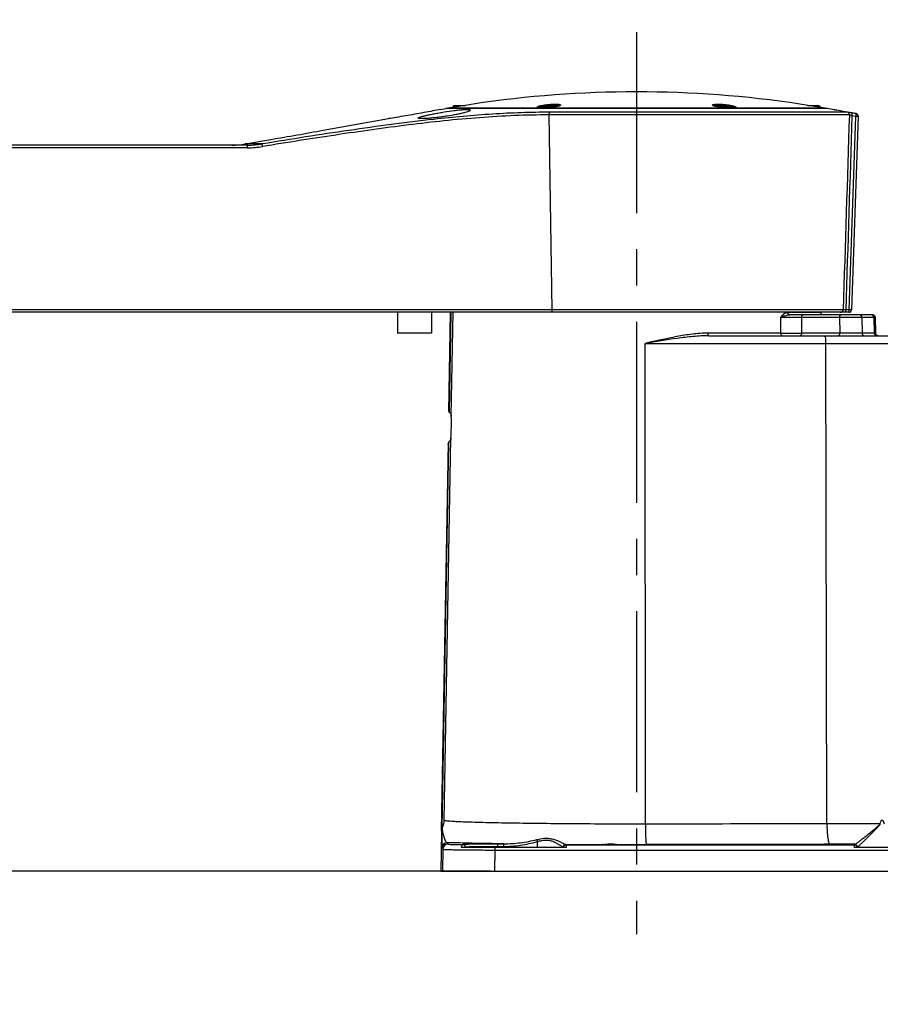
# Model space of a CAD drawing. Header units: millimetres. Extents: x 0 to 3360, y 0 to 2376.
# Tile 91 of 144: x 1867 to 2196, y 726 to 1103. Entities that reach past the tile are written whole.
import ezdxf

# ---------------------------------------------------------------- set-up
doc = ezdxf.new("R2010")
doc.units = ezdxf.units.MM
doc.header["$LTSCALE"] = 184.8
doc.linetypes.add('CENTER', pattern=[0.6, 0.375, -0.075, 0.075, -0.075])
doc.layers.get('0').update_dxf_attribs({"linetype": 'CONTINUOUS'})
for name, color, linetype in [('1_DESIGN', 7, 'CONTINUOUS'), ('ASSY', 7, 'CONTINUOUS'), ('AXIS', 7, 'CONTINUOUS'), ('CHAMFER', 7, 'CONTINUOUS'), ('DRAFT', 7, 'CONTINUOUS'), ('DRIV_DIM', 7, 'CONTINUOUS'), ('HOLE', 7, 'CONTINUOUS'), ('ROUND', 7, 'CONTINUOUS')]:
    doc.layers.add(name, color=color, linetype=linetype)
doc.styles.get("Standard").update_dxf_attribs({"font": 'txt', "width": 0.8})
doc.dimstyles.new('DIMSTYLE_2', dxfattribs={"dimtxt": 19, "dimasz": 9, "dimexe": 2, "dimexo": 1.5, "dimgap": 4.75, "dimtad": 1, "dimdec": 3, "dimdsep": 46, "dimtxsty": 'STANDARD', "dimblk": 'OPEN', "dimblk1": 'OPEN', "dimblk2": 'OPEN', "dimcen": 0.09, "dimadec": 3, "dimazin": 2, "dimtp": 0.5, "dimtm": 0.5, "dimtfac": 1, "dimtdec": 3, "dimtofl": 0, "dimtmove": 0, "dimatfit": 3, "dimldrblk": 'OPEN', "dimfxl": 1, "dimtolj": 1, "dimarcsym": 0})
doc.dimstyles.new('DIMSTYLE_22', dxfattribs={"dimtxt": 19, "dimasz": 9, "dimexe": 2, "dimexo": 1.5, "dimgap": 4.75, "dimtad": 1, "dimdec": 0, "dimdsep": 46, "dimtxsty": 'STANDARD', "dimblk": 'OPEN', "dimblk1": 'OPEN', "dimblk2": 'OPEN', "dimcen": 0.09, "dimadec": 0, "dimazin": 2, "dimtp": 0.8, "dimtm": 0.8, "dimtfac": 1, "dimtdec": 0, "dimtofl": 0, "dimtmove": 0, "dimatfit": 3, "dimldrblk": 'OPEN', "dimfxl": 1, "dimtolj": 1, "dimarcsym": 0})
doc.dimstyles.new('DIMSTYLE_4', dxfattribs={"dimtxt": 19, "dimasz": 9, "dimexe": 2, "dimexo": 1.5, "dimgap": 4.75, "dimtad": 1, "dimdec": 3, "dimdsep": 46, "dimtxsty": 'STANDARD', "dimblk": 'OPEN', "dimblk1": 'OPEN', "dimblk2": 'OPEN', "dimcen": 0.09, "dimadec": 3, "dimazin": 2, "dimtp": 0.3, "dimtm": 0.3, "dimtfac": 1, "dimtdec": 3, "dimtofl": 0, "dimtmove": 0, "dimatfit": 3, "dimldrblk": 'OPEN', "dimfxl": 1, "dimtolj": 1, "dimarcsym": 0})

# ---------------------------------------------------------------- blocks, each defined once
blk = doc.blocks.new('_OPEN')
at = {"color": 0, "linetype": 'BYBLOCK'}
for p, q in [((0, 0), (-1, 0.333)), ((-1, -0.333), (0, 0)), ((-1, 0), (0, 0))]:
    blk.add_line(p, q, dxfattribs=at)
blk = doc.blocks.new('*D72')
at = {"layer": 'DRIV_DIM', "color": 2, "linetype": 'CONTINUOUS'}
for p, q in [((1841.49, 1375.67), (2429.98, 1375.67)), ((2427.98, 1375.67), (2427.98, 1076.35)), ((2427.98, 777.02), (2427.98, 1076.35)), ((2260.49, 777.02), (2429.98, 777.02))]:
    blk.add_line(p, q, dxfattribs=at)
at = {"layer": 'DRIV_DIM', "color": 2, "linetype": 'CONTINUOUS', "xscale": 9, "yscale": 9, "zscale": 9}
for p, rotation in [((2427.98, 1375.67), 90), ((2427.98, 777.02), 270)]:
    blk.add_blockref('_OPEN', p, dxfattribs=dict(at, rotation=rotation))
blk = doc.blocks.new('*D73')
at = {"layer": 'DRIV_DIM', "color": 2, "linetype": 'CONTINUOUS'}
for p, q in [((1748.13, 991.02), (1748.13, 884.02)), ((1748.13, 777.02), (1748.13, 884.02)), ((2047.14, 777.02), (1746.13, 777.02))]:
    blk.add_line(p, q, dxfattribs=at)
at = {"layer": 'DRIV_DIM', "color": 2, "linetype": 'CONTINUOUS', "xscale": 9, "yscale": 9, "zscale": 9}
for p, rotation in [((1748.13, 991.02), 90), ((1748.13, 777.02), 270)]:
    blk.add_blockref('_OPEN', p, dxfattribs=dict(at, rotation=rotation))
blk = doc.blocks.new('*D74')
at = {"layer": 'DRIV_DIM', "color": 2, "linetype": 'CONTINUOUS'}
for p, q in [((1649.56, 1065.02), (1649.56, 921.02)), ((1649.56, 777.02), (1649.56, 921.02)), ((2047.14, 777.02), (1647.56, 777.02))]:
    blk.add_line(p, q, dxfattribs=at)
at = {"layer": 'DRIV_DIM', "color": 2, "linetype": 'CONTINUOUS', "xscale": 9, "yscale": 9, "zscale": 9}
for p, rotation in [((1649.56, 1065.02), 90), ((1649.56, 777.02), 270)]:
    blk.add_blockref('_OPEN', p, dxfattribs=dict(at, rotation=rotation))
blk = doc.blocks.new('*D75')
at = {"layer": 'DRIV_DIM', "color": 2, "linetype": 'CONTINUOUS'}
for p, q in [((1596.61, 1019.02), (1596.61, 898.02)), ((1596.61, 777.02), (1596.61, 898.02)), ((2047.14, 777.02), (1594.61, 777.02))]:
    blk.add_line(p, q, dxfattribs=at)
at = {"layer": 'DRIV_DIM', "color": 2, "linetype": 'CONTINUOUS', "xscale": 9, "yscale": 9, "zscale": 9}
for p, rotation in [((1596.61, 1019.02), 90), ((1596.61, 777.02), 270)]:
    blk.add_blockref('_OPEN', p, dxfattribs=dict(at, rotation=rotation))
blk = doc.blocks.new('*D76')
at = {"layer": 'DRIV_DIM', "color": 2, "linetype": 'CONTINUOUS'}
for p, q in [((2047.14, 777.02), (1594.61, 777.02)), ((1596.61, 777.02), (1596.61, 751.52)), ((1596.61, 726.02), (1596.61, 751.52)), ((1514.49, 726.02), (1598.61, 726.02))]:
    blk.add_line(p, q, dxfattribs=at)
at = {"layer": 'DRIV_DIM', "color": 2, "linetype": 'CONTINUOUS', "xscale": 9, "yscale": 9, "zscale": 9}
for p, rotation in [((1596.61, 777.02), 90), ((1596.61, 726.02), 270)]:
    blk.add_blockref('_OPEN', p, dxfattribs=dict(at, rotation=rotation))

msp = doc.modelspace()

# ---------------------------------------------------------------- linework, layer by layer
at = {"color": 7, "linetype": 'CONTINUOUS'}
msp.add_line((2175.99336, 1069.02288), (2029.99336, 1069.02288), dxfattribs=at)
at = {"color": 9, "linetype": 'CONTINUOUS'}
msp.add_line((2048.78312, 786.02288), (2048.78312, 785.09179), dxfattribs=at)
at = {"layer": '1_DESIGN', "color": 9, "linetype": 'CONTINUOUS'}
for p, q in [((2034.96744, 1069.80761), (2032.79913, 1069.80761)), ((2072.68759, 1069.80761), (2066.29913, 1069.80761)), ((2139.68759, 1069.80761), (2133.29913, 1069.80761)), ((2173.18759, 1069.80761), (2171.01927, 1069.80761))]:
    msp.add_line(p, q, dxfattribs=at)
at = {"layer": '1_DESIGN', "color": 7, "linetype": 'CONTINUOUS'}
for p, q in [((2033.66002, 1070.22288), (2037.52052, 1070.22288)), ((2067.16002, 1070.22288), (2071.82669, 1070.22288)), ((2134.16002, 1070.22288), (2138.82669, 1070.22288)), ((2168.46617, 1070.22288), (2172.32669, 1070.22288))]:
    msp.add_line(p, q, dxfattribs=at)
for centre, radius, start, end in [((2035.99336, 1067.26702), 4.08138, 141.5024533, 148.3065097), ((2033.66002, 1069.12288), 1.1, 90, 141.5024533), ((2069.49336, 1067.26702), 4.08138, 141.5024533, 150.0072624), ((2067.16002, 1069.12288), 1.1, 90, 141.5024533), ((2071.82669, 1069.12288), 1.1, 38.4975467, 90), ((2069.49336, 1067.26702), 4.08138, 38.4001541, 38.4975467), ((2136.49336, 1067.26702), 4.08138, 141.5024533, 141.5981616), ((2134.16002, 1069.12288), 1.1, 90, 141.5024533), ((2138.82669, 1069.12288), 1.1, 38.4975467, 90), ((2136.49336, 1067.26702), 4.08138, 29.9912237, 38.4975467), ((2172.32669, 1069.12288), 1.1, 38.4975467, 90), ((2169.99336, 1067.26702), 4.08138, 31.6934885, 38.4975467)]:
    msp.add_arc(centre, radius, start, end, dxfattribs=at)
at = {"layer": 'ASSY', "color": 7, "linetype": 'CONTINUOUS'}
for p, q in [((2011.49336, 991.02288), (2011.49336, 983.02288)), ((2024.49336, 991.02288), (2024.49336, 983.02288)), ((2024.49336, 983.02288), (2011.49336, 983.02288))]:
    msp.add_line(p, q, dxfattribs=at)
at = {"layer": 'AXIS', "color": 7, "linetype": 'CENTER'}
msp.add_line((2102.99336, 1098.27311), (2102.99336, 752.90525), dxfattribs=at)
at = {"layer": 'AXIS', "color": 7, "linetype": 'CONTINUOUS'}
for p, q in [((2027.99336, 1068.67022), (2029.99336, 1069.02288)), ((1982.99336, 1060.73551), (2007.99336, 1065.14368)), ((1953.1802, 1055.47865), (1962.99336, 1057.20897))]:
    msp.add_line(p, q, dxfattribs=at)
msp.add_arc((1838.76675, 1820.20916), 773.04691, 279.24737644, 280.75262356, dxfattribs=at)
at = {"layer": 'AXIS', "color": 9, "linetype": 'CONTINUOUS'}
for centre, radius, start, end in [((2102.04486, 5098.86734), 4311.69864, 269.65189754, 269.84363055), ((2102.99294, 5463.03694), 4675.86953, 269.91352384, 270.04605151)]:
    msp.add_arc(centre, radius, start, end, dxfattribs=at)
at = {"layer": 'AXIS', "color": 7, "linetype": 'CONTINUOUS'}
msp.add_ellipse((2092.99336, 787.16252), major_axis=(3, 0), ratio=0.017455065, start_param=3.141592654, end_param=6.479596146, dxfattribs=at)
for points, knots in [([(2027.99336, 1068.67022), (2027.00994, 1068.47378), (2023.68586, 1067.82413), (2018.00795, 1066.78953), (2012.3205, 1065.83368), (2008.97996, 1065.29936), (2007.99336, 1065.14368)], [0, 0, 0, 0, 0.148132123, 0.50029268, 0.852463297, 1, 1, 1, 1]), ([(2019.3812, 1065.3564), (2019.3812, 1065.38919), (2019.4466, 1065.46886), (2019.69784, 1065.6147), (2020.25533, 1065.82068), (2021.1664, 1066.08236), (2022.39215, 1066.3821), (2023.87811, 1066.70558), (2025.57177, 1067.04187), (2027.40942, 1067.37824), (2029.94688, 1067.80655), (2032.44667, 1068.17737), (2034.81355, 1068.45976), (2036.32371, 1068.60078), (2037.42445, 1068.66535), (2038.15861, 1068.67263), (2038.57981, 1068.66054), (2038.92338, 1068.62551), (2039.17482, 1068.58101), (2039.3812, 1068.48894), (2039.3812, 1068.40515)], [0, 0, 0, 0, 0.00480875, 0.013377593, 0.043522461, 0.090614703, 0.152975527, 0.228268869, 0.313701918, 0.406144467, 0.502222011, 0.691059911, 0.776644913, 0.851761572, 0.913402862, 0.938395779, 0.959189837, 0.975639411, 0.987712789, 1, 1, 1, 1]), ([(2039.3812, 1068.40515), (2039.3812, 1068.36997), (2039.33101, 1068.28457), (2039.11119, 1068.11904), (2038.62563, 1067.90045), (2037.82516, 1067.62804), (2036.7455, 1067.32945), (2035.42595, 1067.01728), (2033.31592, 1066.58104), (2031.64214, 1066.29495), (2030.4809, 1066.11576)], [0, 0, 0, 0, 0.011374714, 0.029347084, 0.08934527, 0.181540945, 0.303385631, 0.451097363, 0.620056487, 1, 1, 1, 1]), ([(2030.4809, 1066.11576), (2029.78755, 1066.00876), (2028.41271, 1065.81081), (2026.39618, 1065.55935), (2024.50531, 1065.36134), (2022.82588, 1065.22225), (2021.43112, 1065.14913), (2020.39114, 1065.13335), (2019.7544, 1065.1836), (2019.45905, 1065.25154), (2019.3812, 1065.32508), (2019.3812, 1065.3564)], [0, 0, 0, 0, 0.187792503, 0.371778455, 0.543942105, 0.696624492, 0.82295751, 0.917326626, 0.975930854, 0.991614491, 1, 1, 1, 1]), ([(2090.27755, 787.18477), (2090.23648, 787.18324), (2090.16798, 787.17923), (2090.07213, 787.17738), (2090.03058, 787.16684), (2089.99336, 787.16883), (2089.99336, 787.16252)], [0, 0, 0, 0, 0.431641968, 0.744136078, 0.933753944, 1, 1, 1, 1]), ([(2090.27752, 787.18476), (2090.4397, 787.1908), (2090.82546, 787.24481), (2091.76126, 787.39565), (2093.09053, 787.54406), (2094.56259, 787.45829), (2095.44641, 787.26299), (2095.79687, 787.1949)], [0, 0, 0, 0, 0.087579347, 0.209632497, 0.511982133, 0.807345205, 1, 1, 1, 1]), ([(2095.79687, 787.1949), (2095.81093, 787.19217), (2095.85697, 787.18355), (2095.90326, 787.17558), (2095.93568, 787.17274)], [0, 0, 0, 0, 0.305569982, 1, 1, 1, 1])]:
    msp.add_open_spline(points, degree=3, knots=knots, dxfattribs=at)
at = {"layer": 'CHAMFER', "color": 7, "linetype": 'CONTINUOUS'}
for p, q in [((2178.74545, 1068.53761), (2175.99336, 1069.02288)), ((2187.06331, 1067.05952), (2182.04541, 1067.94358)), ((2187.88919, 1066.03978), (2187.88809, 1066.00849)), ((2183.09224, 991.02288), (2181.99336, 991.02288))]:
    msp.add_line(p, q, dxfattribs=at)
at = {"layer": 'CHAMFER', "color": 9, "linetype": 'CONTINUOUS'}
msp.add_line((2187.06331, 1067.05952), (2187.06185, 1067.0282), dxfattribs=at)
at = {"layer": 'CHAMFER', "color": 7, "linetype": 'CONTINUOUS'}
for centre, radius, start, end in [((2186.88978, 1066.07467), 1.00002, 358.000268, 80.0069293), ((2186.88898, 1066.07429), 1.0009, 21.4384924, 33.1401666), ((2186.8867, 1066.07447), 1.00308, 358.0179535, 9.6989227), ((2184.30385, 992.02288), 1, 270, 280.9755526)]:
    msp.add_arc(centre, radius, start, end, dxfattribs=at)
msp.add_open_spline([(2182.04541, 1067.94358), (2181.25856, 1068.08219), (2180.94343, 1068.13074), (2178.43255, 1068.59815), (2178.74545, 1068.53761)], degree=3, knots=[0, 0, 0, 0, 0.714850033, 1, 1, 1, 1], dxfattribs=at)
at = {"layer": 'DRAFT', "color": 7, "linetype": 'CONTINUOUS'}
msp.add_line((2173.43283, 991.00543), (2173.43252, 991.02288), dxfattribs=at)
at = {"layer": 'HOLE', "color": 7, "linetype": 'CONTINUOUS'}
for p, q in [((2031.76865, 991.02288), (2031.11409, 953.52288)), ((2030.88717, 940.52288), (2028.03327, 777.02288))]:
    msp.add_line(p, q, dxfattribs=at)
at = {"layer": 'HOLE', "color": 9, "linetype": 'CONTINUOUS'}
for p, q in [((2031.12732, 952.97616), (2031.79142, 991.02288)), ((2031.35771, 952.65447), (2032.02787, 991.02288)), ((2032.03321, 951.20997), (2032.72986, 991.02378)), ((2029.32398, 796.35923), (2031.88669, 942.83586)), ((2028.32583, 792.47834), (2030.91949, 941.06965)), ((2028.57557, 793.36594), (2031.16098, 941.39127))]:
    msp.add_line(p, q, dxfattribs=at)
at = {"layer": 'HOLE', "color": 7, "linetype": 'CONTINUOUS'}
msp.add_arc((1961.06959, 948.2633), 71.02477, 355.6174075, 2.3777638, dxfattribs=at)
for start_param, end_param in [(-0.412925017, 0.000152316), (-3.141440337, -2.728340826)]:
    msp.add_ellipse((2031.00063, 947.02288), major_axis=(0.11347, 6.5), ratio=0.008725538, start_param=start_param, end_param=end_param, dxfattribs=at)
for points, knots in [([(2031.12732, 952.97616), (2031.12739, 952.94945), (2031.15751, 952.81462), (2031.26867, 952.71596), (2031.35771, 952.65447)], [0, 0, 0, 0, 0.197966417, 1, 1, 1, 1]), ([(2031.35771, 952.65447), (2031.46981, 952.57706), (2031.67279, 952.39525), (2031.95918, 951.91641), (2032.02149, 951.49234), (2032.03321, 951.20997)], [0, 0, 0, 0, 0.247368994, 0.486841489, 1, 1, 1, 1]), ([(2031.88669, 942.83587), (2031.86497, 942.55148), (2031.76736, 941.98854), (2031.38438, 941.54197), (2031.16098, 941.39127)], [0, 0, 0, 0, 0.514175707, 1, 1, 1, 1]), ([(2031.16098, 941.39127), (2031.12547, 941.36731), (2031.01957, 941.28609), (2030.92298, 941.16295), (2030.91949, 941.06965)], [0, 0, 0, 0, 0.314509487, 1, 1, 1, 1])]:
    msp.add_open_spline(points, degree=3, knots=knots, dxfattribs=at)
at = {"layer": 'ROUND', "color": 9, "linetype": 'CONTINUOUS'}
for p, q in [((2175.2776, 1069.10461), (2030.70912, 1069.10461)), ((2067.26792, 1069.24444), (2067.25124, 1069.24443)), ((2183.6636, 1067.5966), (2069.88956, 1067.5966)), ((2138.73548, 1069.24443), (2138.71916, 1069.24444)), ((2187.06185, 1067.0282), (2185.64238, 1067.27763)), ((2070.6158, 991.98798), (2069.55245, 1066.57689)), ((2184.48508, 1066.57689), (2069.55245, 1066.57689)), ((2186.8887, 1066.00849), (2184.30385, 991.98798)), ((2186.8887, 1066.00849), (2185.46925, 1066.25792)), ((1953.98798, 1053.98798), (1715.51839, 1053.98798)), ((1959.70551, 1055.47865), (1953.1802, 1055.47865)), ((2182.09547, 991.98798), (1717.68348, 991.98798)), ((2184.30385, 991.98798), (2183.09224, 991.98798)), ((2183.09224, 991.02288), (2183.09224, 991.98798)), ((2184.30385, 991.98798), (2184.30385, 991.02288)), ((2158.13736, 989.04033), (2158.16386, 983.00543)), ((2160.87554, 991.00542), (2173.43283, 991.00543)), ((2180.77035, 989.04033), (2166.18614, 989.04033)), ((2166.18614, 989.04033), (2166.2079, 983.00543)), ((2180.77035, 989.04033), (2180.80446, 983.00543)), ((2193.88689, 989.04033), (2189.30183, 989.04033)), ((2189.30183, 989.04033), (2189.33232, 983.00543)), ((2194.43409, 989.04432), (2193.88689, 989.04033)), ((2193.88689, 989.04033), (2194.01849, 983.00543)), ((2158.16386, 983.00543), (2130.2877, 983.00543)), ((2180.80446, 983.00543), (2166.2079, 983.00543)), ((2194.01849, 983.00543), (2189.33232, 983.00543)), ((2194.56371, 983.00143), (2194.01849, 983.00543)), ((2106.2365, 979.07524), (2275.99336, 979.07524)), ((2106.38398, 795.02808), (2106.2365, 979.07524)), ((2175.88656, 795.14606), (2175.42035, 979.07524)), ((2064.95051, 788.31473), (2064.95051, 786.02288)), ((2028.51996, 785.96766), (2028.79232, 785.40329)), ((2028.79232, 785.40329), (2028.64732, 777.02288)), ((2030.51958, 787.93246), (2030.79194, 787.36808)), ((2036.49336, 787.14127), (2036.49336, 787.2844)), ((2048.78312, 785.09179), (2048.64351, 777.02288)), ((2048.78312, 785.09179), (2258.99336, 785.09179)), ((2049.70587, 786.4826), (2052.05079, 786.47583)), ((2049.70587, 786.4826), (2049.70587, 786.02288)), ((2049.86896, 787.48244), (2052.21389, 787.47568)), ((2075.99336, 787.21458), (2075.99336, 786.02288)), ((2075.99336, 787.05659), (2186.49336, 787.05659)), ((2186.49336, 786.02288), (2186.49336, 787.2844))]:
    msp.add_line(p, q, dxfattribs=at)
at = {"layer": 'ROUND', "color": 7, "linetype": 'CONTINUOUS'}
for p, q in [((2038.23893, 1070.33965), (2031.50911, 1069.24443)), ((2040.41338, 1070.69291), (2038.23893, 1070.33965)), ((2139.12681, 1069.25179), (2138.71837, 1069.24739)), ((2174.4776, 1069.24443), (2165.57334, 1070.69291)), ((2187.88809, 1066.00849), (2185.30324, 991.98798)), ((1954.07923, 1055.02288), (1716.51782, 1055.02288)), ((2184.30385, 991.02288), (1718.68291, 991.02288)), ((2193.43432, 990.02288), (2161.69714, 990.02288)), ((2194.56371, 983.00143), (2194.4341, 989.04432)), ((2130.67436, 982.02288), (2275.99336, 982.02288)), ((2195.56348, 982.02288), (2195.35154, 982.0456)), ((2075.99336, 786.02288), (2035.91432, 786.02288)), ((2037.49336, 786.02288), (2037.49336, 786.28455)), ((2074.99336, 786.21473), (2074.99336, 786.02288)), ((2235.99336, 786.02288), (2186.49336, 786.02288)), ((2187.49336, 786.02288), (2187.49336, 786.28455)), ((2028.03327, 777.02288), (2278.99336, 777.02288))]:
    msp.add_line(p, q, dxfattribs=at)
for points in [[(2067.26835, 1069.24739), (2066.8693, 1069.25159), (2066.40119, 1069.26929), (2066.01117, 1069.29875), (2065.69996, 1069.33743), (2065.46673, 1069.38224), (2065.31037, 1069.42854), (2065.23188, 1069.46587), (2065.22504, 1069.47071)], [(2073.75502, 1070.18081), (2073.7549, 1070.18071), (2073.70534, 1070.14115), (2073.57135, 1070.07006), (2073.35355, 1069.98496), (2073.05066, 1069.8919), (2072.65937, 1069.79389), (2072.17601, 1069.69337), (2071.59898, 1069.59319), (2070.93287, 1069.49721), (2070.18921, 1069.41001), (2069.39506, 1069.33729), (2068.59288, 1069.28444), (2067.82769, 1069.25454), (2067.26836, 1069.24739)], [(2138.71835, 1069.24739), (2138.17318, 1069.25419), (2137.40986, 1069.2836), (2136.60818, 1069.33599), (2135.81319, 1069.40838), (2135.06749, 1069.49543), (2134.39871, 1069.59145), (2133.81908, 1069.69178), (2133.33356, 1069.79248), (2132.94049, 1069.89067), (2132.63609, 1069.98396), (2132.41705, 1070.0693), (2132.28206, 1070.14069), (2132.26646, 1070.1513)], [(2140.7542, 1069.45748), (2140.75836, 1069.46492), (2140.75513, 1069.46606), (2140.67755, 1069.42899), (2140.52231, 1069.3828), (2140.29041, 1069.338), (2139.98084, 1069.29927), (2139.59265, 1069.26969), (2139.12681, 1069.25179)], [(2195.14897, 982.11283), (2194.96528, 982.22153), (2194.80884, 982.36674), (2194.68677, 982.54185), (2194.60466, 982.73887), (2194.56622, 982.94883), (2194.56371, 983.00143)], [(2195.56348, 982.02288), (2195.35155, 982.04559), (2195.14897, 982.11283)]]:
    msp.add_lwpolyline(points, dxfattribs=at)
for centre, radius, start, end in [((2102.99336, 657.89869), 417.51086, 81.3795487, 98.6204513), ((2030.74374, 1068.90763), 0.2, 99.9699358, 143.7661983), ((2102.99336, 657.89869), 417.51086, 99.8584861, 99.9699358), ((2102.99336, 657.89869), 417.51086, 80.0300642, 80.1415139), ((2175.24297, 1068.90763), 0.2, 36.2338017, 80.0300642), ((1947.97075, 1085.02288), 30, 270, 280), ((2184.30385, 992.02288), 1, 270, 358), ((2174.43268, 991.02288), 1, 181, 270), ((2193.43432, 989.02288), 1, 1.2287557, 90), ((2023.14421, 795.85486), 5.97448, 333.9110974, 335.380321)]:
    msp.add_arc(centre, radius, start, end, dxfattribs=at)
at = {"layer": 'ROUND', "color": 9, "linetype": 'CONTINUOUS'}
for centre, radius, start, end in [((2068.63549, 1060.68526), 9.51928, 103.3951788, 104.4385883), ((2132.79001, 1071.12551), 1.12975, 240.9895905, 241.5781976), ((2137.34282, 1060.64933), 9.55618, 75.6411347, 76.5640175), ((2137.55882, 1061.50059), 8.67795, 75.4770383, 75.6288927), ((2186.88875, 1066.04334), 0.99995, 358.0025505, 80.031536), ((1953.96751, 1089.90054), 35.91257, 270.0326488, 279.2893366), ((1954.05867, 1090.23168), 35.20881, 270.0334562, 279.22903), ((2181.09744, 992.02147), 0.99859, 270.072164, 358.0780464), ((2162.16175, -323.18601), 1312.23251, 89.82428339, 90.17571661), ((2162.18588, 2296.27007), 1313.2708, 269.82452606, 270.17547407), ((2193.5582, 785.22612), 10.32583, 74.3826921, 74.7460459), ((2030.51982, 785.93228), 2.00017, 90.0069228, 178.9864143), ((2030.79218, 785.36791), 2.00017, 90.0069222, 178.9864171), ((2036.49342, 786.28446), 0.99994, 0.0050101, 90.003717), ((2036.49342, 786.14134), 0.99994, 0.0050101, 90.003717), ((2075.99329, 786.21464), 0.99994, 89.996283, 179.9949899), ((2075.99329, 786.05665), 0.99994, 89.996283, 179.9949899), ((2186.49342, 786.28446), 0.99994, 0.0050101, 90.003717), ((2186.49342, 786.05665), 0.99994, 0.0050101, 90.003717)]:
    msp.add_arc(centre, radius, start, end, dxfattribs=at)
for points, knots in [([(2069.88956, 1067.5966), (2062.54615, 1067.5966), (2047.67968, 1067.06655), (2032.87363, 1065.70101), (2025.39832, 1064.8795)], [0, 0, 0, 0, 0.494048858, 1, 1, 1, 1]), ([(2065.25429, 1069.42685), (2065.19685, 1069.44644), (2065.10757, 1069.47791), (2065.00271, 1069.58952), (2065.0707, 1069.72192), (2065.22308, 1069.81187), (2065.45778, 1069.91859), (2065.78236, 1070.02221), (2066.18856, 1070.12814), (2066.86725, 1070.27255), (2067.8461, 1070.42954), (2069.11321, 1070.57354), (2070.41612, 1070.66747), (2071.28425, 1070.69291), (2071.70337, 1070.69291)], [0, 0, 0, 0, 0.025409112, 0.040713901, 0.055253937, 0.079198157, 0.115031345, 0.162776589, 0.221714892, 0.290736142, 0.453213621, 0.63654747, 0.824521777, 1, 1, 1, 1]), ([(2065.25249, 1069.45169), (2065.2564, 1069.46081), (2065.28064, 1069.50322), (2065.31874, 1069.53567), (2065.34988, 1069.55846)], [0, 0, 0, 0, 0.204598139, 1, 1, 1, 1]), ([(2067.25124, 1069.24443), (2066.84288, 1069.24444), (2066.28191, 1069.25772), (2065.6163, 1069.3364), (2065.35888, 1069.39118), (2065.25429, 1069.42685)], [0, 0, 0, 0, 0.609259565, 0.835125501, 1, 1, 1, 1]), ([(2065.34988, 1069.55846), (2065.45378, 1069.63451), (2065.75929, 1069.76258), (2066.07083, 1069.85463), (2066.26193, 1069.90388)], [0, 0, 0, 0, 0.394844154, 1, 1, 1, 1]), ([(2072.70055, 1069.79878), (2071.85581, 1069.6051), (2070.04469, 1069.36045), (2068.22375, 1069.24522), (2067.26792, 1069.24444)], [0, 0, 0, 0, 0.475533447, 1, 1, 1, 1]), ([(2067.95126, 1070.22451), (2068.87741, 1070.35644), (2070.10159, 1070.46667), (2071.32764, 1070.49517), (2071.61836, 1070.49517)], [0, 0, 0, 0, 0.76291505, 1, 1, 1, 1]), ([(2069.55245, 1066.57689), (2069.54927, 1066.80033), (2069.58294, 1067.11631), (2069.72701, 1067.45814), (2069.83333, 1067.57231), (2069.88956, 1067.5966)], [0, 0, 0, 0, 0.603315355, 0.834657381, 1, 1, 1, 1]), ([(2071.61836, 1070.49517), (2071.86422, 1070.49516), (2072.31193, 1070.48651), (2072.91047, 1070.44308), (2073.34969, 1070.3718), (2073.59013, 1070.29828), (2073.66822, 1070.24455)], [0, 0, 0, 0, 0.354726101, 0.646365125, 0.863241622, 1, 1, 1, 1]), ([(2071.70337, 1070.69291), (2071.91569, 1070.69291), (2072.31142, 1070.68682), (2072.85575, 1070.65695), (2073.29754, 1070.60662), (2073.5946, 1070.54942), (2073.77013, 1070.4863), (2073.8706, 1070.4382), (2073.96184, 1070.33026), (2073.84152, 1070.18009), (2073.73792, 1070.13155), (2073.6687, 1070.09871)], [0, 0, 0, 0, 0.238299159, 0.444099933, 0.611644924, 0.736937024, 0.783278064, 0.81910345, 0.865169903, 0.914014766, 1, 1, 1, 1]), ([(2073.6687, 1070.09871), (2073.53949, 1070.0374), (2073.21849, 1069.92633), (2072.89085, 1069.84241), (2072.70055, 1069.79878)], [0, 0, 0, 0, 0.422809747, 1, 1, 1, 1]), ([(2073.66822, 1070.24455), (2073.67735, 1070.23827), (2073.70688, 1070.21588), (2073.73223, 1070.18488), (2073.7396, 1070.15971)], [0, 0, 0, 0, 0.297114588, 1, 1, 1, 1]), ([(2132.24212, 1070.13751), (2132.18693, 1070.16812), (2132.1133, 1070.21324), (2132.05621, 1070.3007), (2132.05751, 1070.38907), (2132.18368, 1070.48114), (2132.538, 1070.5933), (2133.26419, 1070.67611), (2133.90124, 1070.69291), (2134.28335, 1070.69291)], [0, 0, 0, 0, 0.073084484, 0.097071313, 0.11716906, 0.168838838, 0.257605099, 0.55751328, 1, 1, 1, 1]), ([(2133.28517, 1069.79901), (2133.07681, 1069.8468), (2132.72642, 1069.93772), (2132.38298, 1070.0612), (2132.2523, 1070.13193)], [0, 0, 0, 0, 0.589928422, 1, 1, 1, 1]), ([(2132.25324, 1070.17555), (2132.28746, 1070.24645), (2132.52437, 1070.34618), (2132.94617, 1070.42854), (2133.59805, 1070.48513), (2134.09132, 1070.49517), (2134.36836, 1070.49517)], [0, 0, 0, 0, 0.108791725, 0.315060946, 0.617186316, 1, 1, 1, 1]), ([(2138.71916, 1069.24444), (2137.76275, 1069.24521), (2135.94135, 1069.36051), (2134.12977, 1069.60526), (2133.28517, 1069.79901)], [0, 0, 0, 0, 0.524649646, 1, 1, 1, 1]), ([(2134.28335, 1070.69291), (2135.05049, 1070.6929), (2136.57866, 1070.6152), (2138.0986, 1070.43874), (2138.84931, 1070.31244)], [0, 0, 0, 0, 0.50192557, 1, 1, 1, 1]), ([(2134.36836, 1070.49517), (2134.97153, 1070.49516), (2136.19907, 1070.44027), (2137.42084, 1070.31216), (2138.03899, 1070.22401)], [0, 0, 0, 0, 0.491352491, 1, 1, 1, 1]), ([(2140.63315, 1069.39709), (2140.38356, 1069.33089), (2139.74726, 1069.26275), (2139.11283, 1069.24444), (2138.73548, 1069.24443)], [0, 0, 0, 0, 0.406283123, 1, 1, 1, 1]), ([(2138.84931, 1070.31244), (2139.22012, 1070.25006), (2139.83661, 1070.12938), (2140.52975, 1069.93059), (2140.85825, 1069.7624), (2140.9683, 1069.65245), (2140.95767, 1069.56469), (2140.8888, 1069.4869), (2140.8094, 1069.45441), (2140.75049, 1069.43319)], [0, 0, 0, 0, 0.440426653, 0.74009986, 0.829705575, 0.882351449, 0.902647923, 0.926656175, 1, 1, 1, 1]), ([(2139.73497, 1069.90125), (2139.94529, 1069.84677), (2140.27143, 1069.74672), (2140.60111, 1069.60406), (2140.69126, 1069.51218)], [0, 0, 0, 0, 0.62794451, 1, 1, 1, 1]), ([(2185.64238, 1067.27763), (2185.40513, 1067.31932), (2184.96195, 1067.39523), (2184.37121, 1067.49757), (2183.94905, 1067.55713), (2183.73277, 1067.59659), (2183.6636, 1067.5966)], [0, 0, 0, 0, 0.360494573, 0.673120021, 0.896475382, 1, 1, 1, 1]), ([(2184.48508, 1066.57689), (2184.49318, 1066.8101), (2184.33606, 1067.29792), (2183.89261, 1067.55601), (2183.6636, 1067.5966)], [0, 0, 0, 0, 0.500829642, 1, 1, 1, 1]), ([(2185.46925, 1066.25792), (2185.49177, 1066.38595), (2185.53303, 1066.62377), (2185.5823, 1066.90434), (2185.61198, 1067.08859), (2185.63024, 1067.1834), (2185.63479, 1067.24236), (2185.64421, 1067.27039), (2185.64238, 1067.27763)], [0, 0, 0, 0, 0.377034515, 0.700323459, 0.825480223, 0.919383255, 0.978327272, 1, 1, 1, 1]), ([(2187.06185, 1067.0282), (2187.06373, 1067.02098), (2187.05421, 1066.99295), (2187.04976, 1066.93405), (2187.03145, 1066.83924), (2187.00179, 1066.65499), (2186.9525, 1066.37439), (2186.91123, 1066.13653), (2186.8887, 1066.00849)], [0, 0, 0, 0, 0.021631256, 0.080545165, 0.17443236, 0.299589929, 0.622921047, 1, 1, 1, 1]), ([(2025.39832, 1064.8795), (2014.50626, 1063.68252), (1992.57754, 1060.7177), (1970.72519, 1057.27247), (1959.70551, 1055.47865)], [0, 0, 0, 0, 0.495319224, 1, 1, 1, 1]), ([(2069.55245, 1066.57689), (2060.66012, 1066.57689), (2042.62005, 1065.78305), (2015.39259, 1062.85539), (1987.70413, 1058.93749), (1969.11876, 1055.98604), (1959.76452, 1054.45894)], [0, 0, 0, 0, 0.241284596, 0.489397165, 0.742822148, 1, 1, 1, 1]), ([(2185.46925, 1066.25792), (2185.35239, 1066.29541), (2185.024, 1066.4007), (2184.69712, 1066.51071), (2184.48508, 1066.57689)], [0, 0, 0, 0, 0.355865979, 1, 1, 1, 1]), ([(2187.81158, 1065.99781), (2187.76133, 1065.99534), (2187.45358, 1065.99113), (2187.14592, 1065.99952), (2186.8887, 1066.00849)], [0, 0, 0, 0, 0.163510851, 1, 1, 1, 1]), ([(2187.88809, 1066.00849), (2187.88786, 1066.0017), (2187.84845, 1066.00393), (2187.83064, 1065.99875), (2187.81158, 1065.99781)], [0, 0, 0, 0, 0.262463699, 1, 1, 1, 1]), ([(1953.98798, 1053.98798), (1953.98756, 1054.11908), (1953.99095, 1054.36214), (1954.00621, 1054.64983), (1954.02477, 1054.83545), (1954.04082, 1054.93409), (1954.05352, 1054.98865), (1954.0702, 1055.02288), (1954.07923, 1055.02288)], [0, 0, 0, 0, 0.375610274, 0.697307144, 0.821664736, 0.914971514, 0.974119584, 1, 1, 1, 1]), ([(1959.76452, 1054.45894), (1959.74414, 1054.58265), (1959.71059, 1054.8144), (1959.68123, 1055.12041), (1959.67295, 1055.33026), (1959.68499, 1055.43577), (1959.69578, 1055.47211), (1959.70551, 1055.47865)], [0, 0, 0, 0, 0.365345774, 0.680533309, 0.900832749, 0.965846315, 1, 1, 1, 1]), ([(2071.02379, 991.02288), (2070.8908, 991.02288), (2070.72263, 991.29027), (2070.64112, 991.62563), (2070.61757, 991.8635), (2070.6158, 991.98798)], [0, 0, 0, 0, 0.363511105, 0.659725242, 1, 1, 1, 1]), ([(2183.09224, 991.98798), (2182.97031, 991.98405), (2182.74383, 991.97949), (2182.44136, 991.97069), (2182.23488, 991.98318), (2182.12451, 991.97483), (2182.09547, 991.98798)], [0, 0, 0, 0, 0.366934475, 0.68300899, 0.904112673, 1, 1, 1, 1]), ([(2185.30324, 991.98798), (2185.303, 991.9812), (2185.26401, 991.98326), (2185.21977, 991.97421), (2185.12173, 991.97489), (2185.00182, 991.97292), (2184.85134, 991.97444), (2184.61633, 991.97818), (2184.43121, 991.98354), (2184.30385, 991.98798)], [0, 0, 0, 0, 0.020339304, 0.077491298, 0.169892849, 0.294100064, 0.445385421, 0.61796458, 1, 1, 1, 1]), ([(2158.13736, 989.04033), (2158.55849, 989.49548), (2159.29601, 990.32641), (2160.35451, 991.00541), (2160.87554, 991.00542)], [0, 0, 0, 0, 0.543405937, 1, 1, 1, 1]), ([(2158.13736, 989.04033), (2158.67446, 989.27651), (2159.52781, 989.59917), (2160.72058, 989.92574), (2161.36946, 990.02287), (2161.69715, 990.02288)], [0, 0, 0, 0, 0.474310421, 0.735104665, 1, 1, 1, 1]), ([(2161.69714, 990.02288), (2161.59049, 990.02288), (2161.36783, 990.07826), (2161.00024, 990.38207), (2160.87907, 990.75949), (2160.87554, 991.00542)], [0, 0, 0, 0, 0.228994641, 0.471888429, 1, 1, 1, 1]), ([(2166.18614, 989.04033), (2166.18738, 989.167), (2166.21467, 989.40822), (2166.32898, 989.72447), (2166.50271, 989.95494), (2166.67043, 990.02288), (2166.74525, 990.02288)], [0, 0, 0, 0, 0.310500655, 0.589102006, 0.81660222, 1, 1, 1, 1]), ([(2180.77035, 989.04033), (2180.77158, 989.167), (2180.79888, 989.40822), (2180.91318, 989.72447), (2181.08692, 989.95494), (2181.25463, 990.02288), (2181.32946, 990.02288)], [0, 0, 0, 0, 0.310500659, 0.589102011, 0.816602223, 1, 1, 1, 1]), ([(2189.30183, 989.04033), (2188.75826, 989.04367), (2185.91443, 989.0515), (2183.07059, 989.04893), (2180.77035, 989.04033)], [0, 0, 0, 0, 0.191142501, 1, 1, 1, 1]), ([(2189.30183, 989.04033), (2189.2981, 989.28766), (2189.16603, 989.66973), (2188.78198, 989.96859), (2188.55074, 990.02288), (2188.43902, 990.02288)], [0, 0, 0, 0, 0.520003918, 0.765146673, 1, 1, 1, 1]), ([(2193.88689, 989.04033), (2193.88294, 989.28928), (2193.70611, 989.79176), (2193.2111, 990.02288), (2192.97825, 990.02288)], [0, 0, 0, 0, 0.516746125, 1, 1, 1, 1]), ([(2130.2877, 983.00543), (2128.32257, 983.00543), (2124.33622, 982.68064), (2116.30311, 981.37227), (2110.28272, 979.99461), (2106.2365, 979.07524)], [0, 0, 0, 0, 0.241502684, 0.490067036, 1, 1, 1, 1]), ([(2130.67436, 982.02288), (2128.66589, 982.02288), (2124.61269, 981.7802), (2116.45741, 980.80062), (2110.33775, 979.76535), (2106.2365, 979.07524)], [0, 0, 0, 0, 0.244554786, 0.493604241, 1, 1, 1, 1]), ([(2130.2877, 983.00543), (2130.28855, 982.87922), (2130.30971, 982.63729), (2130.38552, 982.30204), (2130.54283, 982.02288), (2130.67436, 982.02288)], [0, 0, 0, 0, 0.343373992, 0.642145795, 1, 1, 1, 1]), ([(2158.16386, 983.00543), (2158.1672, 982.76079), (2158.27822, 982.3881), (2158.62934, 982.07951), (2158.84369, 982.02288), (2158.94543, 982.02288)], [0, 0, 0, 0, 0.536297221, 0.776981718, 1, 1, 1, 1]), ([(2166.2079, 983.00543), (2166.20666, 982.87875), (2166.17937, 982.63754), (2166.06506, 982.32129), (2165.89133, 982.09081), (2165.72361, 982.02288), (2165.64879, 982.02288)], [0, 0, 0, 0, 0.310500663, 0.589102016, 0.816602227, 1, 1, 1, 1]), ([(2174.98477, 982.02288), (2175.01851, 982.02288), (2175.09809, 981.94463), (2175.20485, 981.65846), (2175.31864, 981.05928), (2175.39844, 980.15161), (2175.41939, 979.45271), (2175.42035, 979.07524)], [0, 0, 0, 0, 0.033386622, 0.094597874, 0.309720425, 0.626460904, 1, 1, 1, 1]), ([(2180.80446, 983.00543), (2180.80323, 982.87875), (2180.77593, 982.63754), (2180.66163, 982.32129), (2180.4879, 982.09081), (2180.32018, 982.02288), (2180.24536, 982.02288)], [0, 0, 0, 0, 0.310500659, 0.589102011, 0.816602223, 1, 1, 1, 1]), ([(2189.33232, 983.00543), (2188.78857, 983.0021), (2185.94595, 982.99427), (2183.1033, 982.99685), (2180.80446, 983.00543)], [0, 0, 0, 0, 0.191290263, 1, 1, 1, 1]), ([(2189.33232, 983.00543), (2189.33604, 982.75812), (2189.46795, 982.37611), (2189.85177, 982.07718), (2190.08288, 982.02288), (2190.19452, 982.02288)], [0, 0, 0, 0, 0.520120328, 0.765230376, 1, 1, 1, 1]), ([(2194.01849, 983.00543), (2194.02244, 982.75646), (2194.19943, 982.2539), (2194.69456, 982.02288), (2194.92748, 982.02288)], [0, 0, 0, 0, 0.516677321, 1, 1, 1, 1]), ([(2106.38398, 795.02808), (2101.6294, 795.02386), (2092.25581, 795.03294), (2078.5718, 795.09772), (2065.80173, 795.21106), (2055.95236, 795.34656), (2048.8848, 795.4798), (2044.31295, 795.58441), (2040.29127, 795.69651), (2036.85745, 795.81519), (2034.04305, 795.93767), (2031.87501, 796.06463), (2030.48084, 796.17601), (2029.70525, 796.27776), (2029.43064, 796.3285), (2029.32398, 796.35923)], [0, 0, 0, 0, 0.185021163, 0.364765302, 0.532508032, 0.681977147, 0.748080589, 0.807585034, 0.859933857, 0.904640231, 0.94129072, 0.969549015, 0.989163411, 0.99568033, 1, 1, 1, 1]), ([(2196.2749, 795.18816), (2196.31038, 795.31989), (2196.38612, 795.58224), (2196.52045, 795.96808), (2196.66721, 796.27914), (2196.82578, 796.49656), (2197.02185, 796.60847), (2197.21942, 796.49845), (2197.3388, 796.33597), (2197.43893, 796.15649), (2197.54934, 795.90675), (2197.66312, 795.58444), (2197.73969, 795.32228), (2197.77564, 795.19054)], [0, 0, 0, 0, 0.125397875, 0.250747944, 0.375901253, 0.43836193, 0.499648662, 0.560987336, 0.623554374, 0.686264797, 0.749005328, 0.874489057, 1, 1, 1, 1]), ([(2028.32583, 792.47834), (2028.3445, 792.26865), (2028.3559, 791.73149), (2028.37704, 790.82655), (2028.39313, 789.76546), (2028.41114, 788.69686), (2028.4309, 787.71961), (2028.44955, 786.99765), (2028.46944, 786.52332), (2028.48131, 786.2642), (2028.50002, 786.08871), (2028.50674, 785.99507), (2028.51996, 785.96766)], [0, 0, 0, 0, 0.096927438, 0.247132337, 0.416916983, 0.585494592, 0.739214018, 0.867024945, 0.917851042, 0.958036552, 0.985990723, 1, 1, 1, 1]), ([(2028.50997, 793.22749), (2028.54345, 793.05007), (2028.61113, 792.60918), (2028.79334, 791.57545), (2029.10773, 790.20852), (2029.57106, 788.93109), (2030.06062, 788.18594), (2030.36922, 787.96058), (2030.51958, 787.93246)], [0, 0, 0, 0, 0.093001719, 0.229725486, 0.54046201, 0.81628609, 0.921206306, 1, 1, 1, 1]), ([(2175.88656, 795.14606), (2170.11733, 795.13111), (2146.94983, 795.07629), (2123.78229, 795.0422), (2106.38398, 795.02808)], [0, 0, 0, 0, 0.249022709, 1, 1, 1, 1]), ([(2106.38398, 795.02808), (2106.38479, 794.52017), (2106.3907, 793.52468), (2106.41237, 792.07996), (2106.44584, 790.74864), (2106.48982, 789.57973), (2106.53582, 788.72719), (2106.57857, 788.15857), (2106.60978, 787.82533), (2106.64185, 787.56178), (2106.67409, 787.36229), (2106.70531, 787.24423), (2106.73206, 787.17618), (2106.75117, 787.16892)], [0, 0, 0, 0, 0.193224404, 0.378705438, 0.549662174, 0.699827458, 0.82371933, 0.874365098, 0.916849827, 0.950805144, 0.975964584, 0.992224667, 1, 1, 1, 1]), ([(2196.2749, 795.18816), (2194.57208, 795.1854), (2187.77596, 795.17363), (2180.97985, 795.15886), (2175.88656, 795.14606)], [0, 0, 0, 0, 0.250557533, 1, 1, 1, 1]), ([(2175.88656, 795.14606), (2175.89159, 794.15), (2175.94932, 792.30673), (2176.14801, 790.13659), (2176.3851, 788.72819), (2176.57835, 787.99239), (2176.75498, 787.52298), (2176.95493, 787.29798), (2177.04811, 787.2869)], [0, 0, 0, 0, 0.370263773, 0.685477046, 0.808257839, 0.902164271, 0.965118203, 1, 1, 1, 1]), ([(2186.58184, 787.30925), (2186.65673, 787.31771), (2186.83977, 787.40477), (2187.14572, 787.58994), (2187.54275, 787.8675), (2188.2156, 788.36607), (2189.18422, 789.12319), (2190.46335, 790.14428), (2191.61337, 791.07128), (2192.58297, 791.85557), (2193.33706, 792.46744), (2194.10303, 793.09253), (2194.74572, 793.62341), (2195.258, 794.05918), (2195.64016, 794.39701), (2196.00218, 794.74928), (2196.22551, 795.02537), (2196.2749, 795.18816)], [0, 0, 0, 0, 0.018031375, 0.047169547, 0.086210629, 0.133588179, 0.247663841, 0.380229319, 0.525213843, 0.60105379, 0.678603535, 0.75754664, 0.837609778, 0.877986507, 0.918558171, 0.959300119, 1, 1, 1, 1]), ([(2187.57414, 786.3094), (2187.63936, 786.3194), (2187.79716, 786.4208), (2188.06079, 786.62396), (2188.41018, 786.93452), (2188.83056, 787.32631), (2189.31136, 787.78917), (2190.04589, 788.50812), (2191.04844, 789.50398), (2192.09819, 790.55195), (2192.98584, 791.43955), (2193.67713, 792.13221), (2194.37996, 792.8394), (2195.08735, 793.56121), (2195.67462, 794.17955), (2196.11005, 794.70326), (2196.29715, 795.00396), (2196.33828, 795.1707)], [0, 0, 0, 0, 0.015824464, 0.04316599, 0.080888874, 0.127405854, 0.181183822, 0.24089657, 0.373956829, 0.520103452, 0.596682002, 0.675038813, 0.754835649, 0.835780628, 0.917617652, 0.958806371, 1, 1, 1, 1]), ([(2052.05079, 786.47583), (2054.22633, 786.46956), (2058.58297, 786.83202), (2062.8499, 787.74191), (2064.95051, 788.31473)], [0, 0, 0, 0, 0.499797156, 1, 1, 1, 1]), ([(2052.21389, 787.47568), (2054.33237, 787.46772), (2058.57656, 787.78974), (2062.74863, 788.5926), (2064.81034, 789.09693)], [0, 0, 0, 0, 0.499529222, 1, 1, 1, 1]), ([(2064.81033, 789.09693), (2064.81199, 789.04541), (2064.83705, 788.78106), (2064.8957, 788.52121), (2064.95051, 788.31473)], [0, 0, 0, 0, 0.194383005, 1, 1, 1, 1]), ([(2064.81034, 789.09693), (2066.05051, 789.40031), (2067.91192, 789.73581), (2070.31214, 789.48841), (2071.86651, 789.05192), (2073.20301, 788.49404), (2074.30925, 787.94127), (2075.07922, 787.53337), (2075.56652, 787.31774), (2075.7646, 787.25559), (2075.84915, 787.24828)], [0, 0, 0, 0, 0.332465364, 0.484393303, 0.624588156, 0.751375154, 0.86093643, 0.946692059, 0.977901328, 1, 1, 1, 1]), ([(2064.95051, 788.31473), (2065.55219, 788.49249), (2066.73661, 788.79993), (2068.51, 788.96569), (2070.14771, 788.73129), (2071.5507, 788.20949), (2072.71143, 787.58055), (2073.52953, 787.04856), (2074.07633, 786.67997), (2074.39559, 786.46964), (2074.64489, 786.32355), (2074.79647, 786.25647), (2074.86024, 786.24844)], [0, 0, 0, 0, 0.177631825, 0.34573629, 0.500656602, 0.641610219, 0.767316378, 0.873777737, 0.917744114, 0.954127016, 0.981802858, 1, 1, 1, 1]), ([(2028.79232, 785.40329), (2028.79835, 785.39335), (2028.84295, 785.38737), (2028.91726, 785.37179), (2029.04742, 785.36067), (2029.22002, 785.34664), (2029.44102, 785.33357), (2029.82627, 785.31413), (2030.41997, 785.2914), (2031.26195, 785.26597), (2032.27095, 785.24141), (2033.43726, 785.21792), (2034.74985, 785.19581), (2036.1962, 785.17529), (2038.35125, 785.14956), (2041.26685, 785.12342), (2044.9521, 785.10182), (2047.48971, 785.09403), (2048.78312, 785.09179)], [0, 0, 0, 0, 0.001744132, 0.005783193, 0.012168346, 0.020895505, 0.031948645, 0.045304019, 0.078792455, 0.12104885, 0.171674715, 0.230190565, 0.296040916, 0.36859969, 0.447176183, 0.619337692, 0.805977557, 1, 1, 1, 1]), ([(2052.21389, 787.47568), (2048.13987, 787.53195), (2040.90771, 787.65088), (2033.67654, 787.82737), (2030.51958, 787.93246)], [0, 0, 0, 0, 0.563299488, 1, 1, 1, 1]), ([(2030.79194, 787.36808), (2030.79696, 787.35769), (2030.84036, 787.34847), (2030.91206, 787.33227), (2031.03798, 787.31857), (2031.20477, 787.30299), (2031.41844, 787.28805), (2031.79077, 787.26628), (2032.36436, 787.24104), (2033.17727, 787.21331), (2034.15035, 787.18702), (2035.27353, 787.16243), (2036.07129, 787.14816), (2036.49336, 787.14127)], [0, 0, 0, 0, 0.006059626, 0.019784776, 0.041431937, 0.07100144, 0.108443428, 0.153669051, 0.267016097, 0.409915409, 0.580919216, 0.77828614, 1, 1, 1, 1]), ([(2035.91432, 786.02288), (2035.93917, 786.18033), (2036.00067, 786.46472), (2036.1371, 786.85972), (2036.34267, 787.13317), (2036.49336, 787.14127)], [0, 0, 0, 0, 0.365457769, 0.654011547, 1, 1, 1, 1]), ([(2036.49336, 787.2844), (2036.49336, 787.2911), (2036.52524, 787.29907), (2036.56863, 787.30852), (2036.65736, 787.31858), (2036.83309, 787.33415), (2037.13932, 787.3517), (2037.59817, 787.37117), (2038.18033, 787.38978), (2038.87721, 787.4074), (2039.68129, 787.42368), (2040.93899, 787.44421), (2042.69861, 787.46428), (2044.97531, 787.47968), (2047.39343, 787.48639), (2049.04061, 787.48483), (2049.86896, 787.48244)], [0, 0, 0, 0, 0.001501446, 0.005368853, 0.011711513, 0.020529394, 0.045503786, 0.080021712, 0.123685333, 0.175985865, 0.236311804, 0.303956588, 0.457952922, 0.630769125, 0.814315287, 1, 1, 1, 1]), ([(2037.49336, 786.28455), (2037.49336, 786.29084), (2037.52188, 786.29955), (2037.56227, 786.30844), (2037.64295, 786.31883), (2037.80361, 786.33421), (2038.08305, 786.3519), (2038.50207, 786.3713), (2039.03358, 786.38994), (2039.66986, 786.40755), (2040.40401, 786.42383), (2041.55234, 786.44436), (2043.15895, 786.46444), (2045.2377, 786.47983), (2047.44557, 786.48654), (2048.94953, 786.48499), (2049.70587, 786.4826)], [0, 0, 0, 0, 0.001544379, 0.00542822, 0.011780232, 0.020604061, 0.045584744, 0.080104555, 0.123767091, 0.176064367, 0.236385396, 0.30402401, 0.458005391, 0.630804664, 0.814333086, 1, 1, 1, 1]), ([(2049.86896, 787.48244), (2049.83519, 787.47888), (2049.78576, 787.34978), (2049.74619, 787.15867), (2049.71337, 786.84047), (2049.70622, 786.60892), (2049.70587, 786.4826)], [0, 0, 0, 0, 0.098986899, 0.316745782, 0.631777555, 1, 1, 1, 1]), ([(2052.21389, 787.47568), (2052.18012, 787.47211), (2052.13068, 787.34302), (2052.09112, 787.15191), (2052.05829, 786.8337), (2052.05115, 786.60215), (2052.05079, 786.47583)], [0, 0, 0, 0, 0.098986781, 0.3167457, 0.631777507, 1, 1, 1, 1]), ([(2075.84915, 787.24828), (2075.59661, 787.24762), (2075.06998, 787.03087), (2074.86089, 786.50294), (2074.86024, 786.24844)], [0, 0, 0, 0, 0.498061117, 1, 1, 1, 1]), ([(2074.86024, 786.24844), (2074.89371, 786.24422), (2074.92715, 786.23532), (2074.99336, 786.22719), (2074.99336, 786.21473)], [0, 0, 0, 0, 0.730335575, 1, 1, 1, 1]), ([(2075.84915, 787.24828), (2075.88537, 787.24407), (2075.92081, 787.23414), (2075.99336, 787.22787), (2075.99336, 787.21458)], [0, 0, 0, 0, 0.732950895, 1, 1, 1, 1]), ([(2177.04811, 787.2869), (2171.21294, 787.27195), (2147.78066, 787.21712), (2124.34832, 787.18304), (2106.75117, 787.16892)], [0, 0, 0, 0, 0.249022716, 1, 1, 1, 1]), ([(2186.49336, 787.2844), (2186.49336, 787.29287), (2186.53662, 787.30039), (2186.55956, 787.30614), (2186.58184, 787.30925)], [0, 0, 0, 0, 0.273459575, 1, 1, 1, 1]), ([(2186.58184, 787.30925), (2186.83514, 787.3087), (2187.36309, 787.0929), (2187.5736, 786.56407), (2187.57414, 786.3094)], [0, 0, 0, 0, 0.498665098, 1, 1, 1, 1]), ([(2187.49336, 786.28455), (2187.49336, 786.29247), (2187.53218, 786.30113), (2187.55377, 786.30628), (2187.57414, 786.3094)], [0, 0, 0, 0, 0.277461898, 1, 1, 1, 1])]:
    msp.add_open_spline(points, degree=3, knots=knots, dxfattribs=at)
for points in [[(2140.75049, 1069.43319), (2140.71199, 1069.41932), (2140.67271, 1069.40758), (2140.63315, 1069.39709)], [(2140.69126, 1069.51218), (2140.70909, 1069.49401), (2140.72545, 1069.4732), (2140.73508, 1069.44964)], [(2184.48508, 1066.57689), (2183.69993, 1041.71356), (2182.90373, 1016.85057), (2182.09547, 991.98798)], [(2185.46925, 1066.25792), (2184.68832, 1041.50091), (2183.89632, 1016.74425), (2183.09224, 991.98798)], [(2186.58184, 787.30925), (2183.40393, 787.30249), (2180.22602, 787.29505), (2177.04811, 787.2869)]]:
    msp.add_open_spline(points, degree=3, dxfattribs=at)
at = {"layer": 'ROUND', "color": 7, "linetype": 'CONTINUOUS'}
for points, knots in [([(2028.57557, 793.36594), (2028.68574, 793.6062), (2029.07176, 794.56377), (2029.27923, 795.59301), (2029.32398, 796.35923)], [0, 0, 0, 0, 0.256165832, 1, 1, 1, 1]), ([(2028.32583, 792.47834), (2028.33044, 792.67023), (2028.37953, 792.93006), (2028.48077, 793.16791), (2028.50997, 793.22749)], [0, 0, 0, 0, 0.743123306, 1, 1, 1, 1])]:
    msp.add_open_spline(points, degree=3, knots=knots, dxfattribs=at)

# ---------------------------------------------------------------- dimensions: what is measured, and where the dimension line sits
at = {"layer": 'DRIV_DIM', "color": 2, "linetype": 'CONTINUOUS'}
dim = msp.add_linear_dim(base=(2427.97919, 1375.67288), p1=(2258.99336, 777.02288), p2=(1839.99336, 1375.67288), angle=90, text='(<>)', dimstyle='DIMSTYLE_22', dxfattribs=at)
dim.commit()
dim.dimension.update_dxf_attribs({"geometry": '*D72', "text_midpoint": (2427.97919, 1038.34788), "dimtype": 160})
for base, p2, angle, dimstyle, picture, middle in [((1649.56496, 1065.02288), (1657.99336, 1065.02288), 90, 'DIMSTYLE_2', '*D74', (1649.56496, 898.22288)), ((1596.6076, 1019.02288), (1604.92319, 1019.02288), 90, 'DIMSTYLE_2', '*D75', (1596.6076, 875.22288)), ((1748.13236, 991.02288), (1789.49047, 991.02288), 90, 'DIMSTYLE_2', '*D73', (1748.13236, 861.22288)), ((1596.6076, 726.02288), (1512.99336, 726.02288), 270, 'DIMSTYLE_4', '*D76', (1596.6076, 736.32288))]:
    dim = msp.add_linear_dim(base=base, p1=(2048.64351, 777.02288), p2=p2, angle=angle, dimstyle=dimstyle, dxfattribs=at)
    dim.commit()
    dim.dimension.update_dxf_attribs({"geometry": picture, "text_midpoint": middle, "dimtype": 160})

doc.saveas('drawing.dxf')
